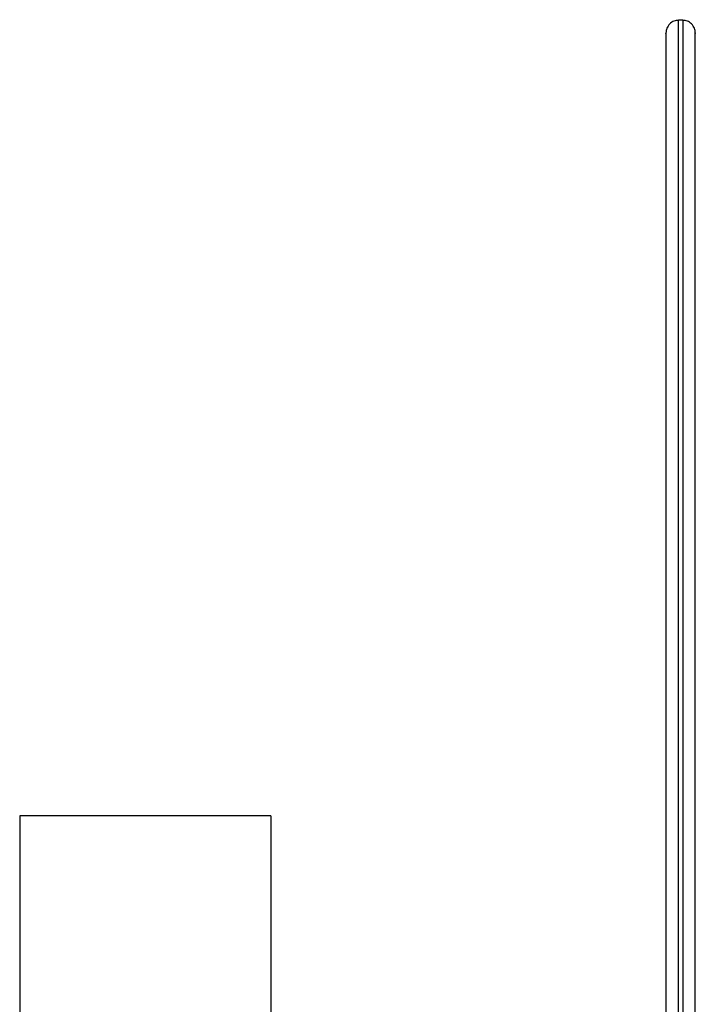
# Model space of a CAD drawing. Header units: inches. Extents: x -0.4 to 3.7, y -5.4 to 6.4.
# Tile 6 of 6: x -0.4 to 2.8, y 1.8 to 6.4. Entities that reach past the tile are written whole.
import ezdxf

# ---------------------------------------------------------------- set-up
doc = ezdxf.new("R2010")
doc.units = ezdxf.units.IN
doc.header["$MEASUREMENT"] = 0

msp = doc.modelspace()

# ---------------------------------------------------------------- linework, layer by layer
at = {"color": 7, "linetype": 'Continuous', "lineweight": 25}
for p, q in [((2.7058, 6.4419), (2.6861, 6.4419)), ((0.7685, 2.7014), (-0.4115, 2.7014)), ((-0.4115, 2.7014), (-0.4115, -1.6286)), ((0.7685, 2.7014), (0.7685, -1.6286))]:
    msp.add_line(p, q, dxfattribs=at)
for points, knots in [([(2.6861, 6.4419), (2.6787, 6.4412), (2.6638, 6.4396), (2.6432, 6.4256), (2.6294, 6.4047), (2.6278, 6.3894), (2.627, 6.3819)], [0, 0, 0, 0, 0.246882, 0.501666, 0.755616, 1, 1, 1, 1]), ([(2.6861, -5.0263), (2.6861, -4.9815), (2.6861, -4.8889), (2.6861, -4.714), (2.6861, -4.5028), (2.6861, -4.2666), (2.6861, -4.0111), (2.6861, -3.7415), (2.6861, -3.4377), (2.6861, -3.0983), (2.6861, -2.7445), (2.6861, -2.3818), (2.6861, -2.0158), (2.6861, -1.6257), (2.6861, -1.2132), (2.6861, -0.7803), (2.6861, -0.3298), (2.6861, 0.1349), (2.6861, 0.61), (2.6861, 1.0911), (2.6861, 1.5733), (2.6861, 2.0518), (2.6861, 2.5214), (2.6861, 2.9773), (2.6861, 3.4148), (2.6861, 3.8297), (2.6861, 4.2184), (2.6861, 4.5779), (2.6861, 4.906), (2.6861, 5.2012), (2.6861, 5.4628), (2.6861, 5.6906), (2.6861, 5.8851), (2.6861, 6.0475), (2.6861, 6.1874), (2.6861, 6.3002), (2.6861, 6.3826), (2.6861, 6.4276), (2.6861, 6.4454), (2.6861, 6.4411), (2.6861, 6.4407)], [0, 0, 0, 0, 0.02304, 0.047562, 0.07365, 0.101381, 0.124799, 0.149341, 0.175031, 0.201877, 0.22988, 0.25409, 0.279076, 0.304812, 0.331261, 0.358379, 0.38611, 0.41439, 0.443143, 0.472287, 0.501731, 0.531378, 0.561129, 0.590879, 0.620526, 0.64997, 0.679114, 0.707867, 0.736147, 0.763878, 0.790996, 0.817445, 0.843181, 0.868167, 0.892377, 0.92038, 0.947226, 0.972916, 0.997458, 1, 1, 1, 1]), ([(2.7058, 6.4407), (2.7058, 6.4411), (2.7058, 6.4454), (2.7058, 6.4276), (2.7058, 6.3826), (2.7058, 6.3002), (2.7058, 6.1874), (2.7058, 6.0475), (2.7058, 5.8851), (2.7058, 5.6906), (2.7058, 5.4628), (2.7058, 5.2012), (2.7058, 4.906), (2.7058, 4.5779), (2.7058, 4.2184), (2.7058, 3.8297), (2.7058, 3.4148), (2.7058, 2.9773), (2.7058, 2.5214), (2.7058, 2.0518), (2.7058, 1.5733), (2.7058, 1.0911), (2.7058, 0.61), (2.7058, 0.1349), (2.7058, -0.3298), (2.7058, -0.7803), (2.7058, -1.2132), (2.7058, -1.6257), (2.7058, -2.0158), (2.7058, -2.3818), (2.7058, -2.7445), (2.7058, -3.0983), (2.7058, -3.4377), (2.7058, -3.7415), (2.7058, -4.0111), (2.7058, -4.2666), (2.7058, -4.5028), (2.7058, -4.714), (2.7058, -4.8889), (2.7058, -4.9815), (2.7058, -5.0263)], [0, 0, 0, 0, 0.002542, 0.027084, 0.052774, 0.07962, 0.107623, 0.131833, 0.156819, 0.182555, 0.209004, 0.236122, 0.263853, 0.292133, 0.320886, 0.35003, 0.379474, 0.409121, 0.438871, 0.468622, 0.498269, 0.527713, 0.556857, 0.58561, 0.61389, 0.641621, 0.668739, 0.695188, 0.720924, 0.74591, 0.77012, 0.798123, 0.824969, 0.850659, 0.875201, 0.898619, 0.92635, 0.952438, 0.97696, 1, 1, 1, 1]), ([(2.7648, 6.3819), (2.7641, 6.3894), (2.7625, 6.4047), (2.7486, 6.4256), (2.7281, 6.4396), (2.7131, 6.4412), (2.7058, 6.4419)], [0, 0, 0, 0, 0.244384, 0.498334, 0.753118, 1, 1, 1, 1]), ([(2.627, 6.379), (2.627, 6.3806), (2.627, 6.3867), (2.627, 6.3694), (2.627, 6.3239), (2.627, 6.2426), (2.627, 6.1309), (2.627, 5.9924), (2.627, 5.8316), (2.627, 5.639), (2.627, 5.4135), (2.627, 5.1546), (2.627, 4.8623), (2.627, 4.5375), (2.627, 4.1816), (2.627, 3.7968), (2.627, 3.386), (2.627, 2.9529), (2.627, 2.5015), (2.627, 2.0366), (2.627, 1.5629), (2.627, 1.0855), (2.627, 0.6093), (2.627, 0.1389), (2.627, -0.3212), (2.627, -0.7672), (2.627, -1.1957), (2.627, -1.6041), (2.627, -1.9903), (2.627, -2.3527), (2.627, -2.7117), (2.627, -3.0619), (2.627, -3.398), (2.627, -3.6988), (2.627, -3.9657), (2.627, -4.2186), (2.627, -4.4524), (2.627, -4.6615), (2.627, -4.8346), (2.627, -4.9263), (2.627, -4.9707)], [0, 0, 0, 0, 0.008855, 0.033243, 0.058769, 0.085446, 0.113271, 0.137329, 0.162157, 0.187729, 0.214011, 0.240957, 0.268513, 0.296614, 0.325185, 0.354144, 0.383402, 0.412862, 0.442423, 0.471985, 0.501445, 0.530702, 0.559662, 0.588233, 0.616334, 0.643889, 0.670836, 0.697118, 0.72269, 0.747518, 0.771575, 0.799401, 0.826077, 0.851604, 0.875991, 0.899261, 0.926817, 0.952739, 0.977106, 1, 1, 1, 1]), ([(2.7648, -4.9707), (2.7648, -4.9263), (2.7648, -4.8346), (2.7648, -4.6615), (2.7648, -4.4524), (2.7648, -4.2186), (2.7648, -3.9657), (2.7648, -3.6988), (2.7648, -3.398), (2.7648, -3.0619), (2.7648, -2.7117), (2.7648, -2.3527), (2.7648, -1.9903), (2.7648, -1.6041), (2.7648, -1.1957), (2.7648, -0.7672), (2.7648, -0.3212), (2.7648, 0.1389), (2.7648, 0.6093), (2.7648, 1.0855), (2.7648, 1.5629), (2.7648, 2.0366), (2.7648, 2.5015), (2.7648, 2.9529), (2.7648, 3.386), (2.7648, 3.7968), (2.7648, 4.1816), (2.7648, 4.5375), (2.7648, 4.8623), (2.7648, 5.1546), (2.7648, 5.4135), (2.7648, 5.639), (2.7648, 5.8316), (2.7648, 5.9924), (2.7648, 6.1309), (2.7648, 6.2426), (2.7648, 6.3239), (2.7648, 6.3694), (2.7648, 6.3867), (2.7648, 6.3806), (2.7648, 6.379)], [0, 0, 0, 0, 0.022894, 0.047261, 0.073183, 0.100739, 0.124009, 0.148396, 0.173923, 0.200599, 0.228425, 0.252482, 0.27731, 0.302882, 0.329164, 0.356111, 0.383666, 0.411767, 0.440338, 0.469298, 0.498555, 0.528015, 0.557577, 0.587138, 0.616598, 0.645856, 0.674815, 0.703386, 0.731487, 0.759043, 0.785989, 0.812271, 0.837843, 0.862671, 0.886729, 0.914554, 0.941231, 0.966757, 0.991145, 1, 1, 1, 1])]:
    msp.add_open_spline(points, degree=3, knots=knots, dxfattribs=at)

doc.saveas('drawing.dxf')
